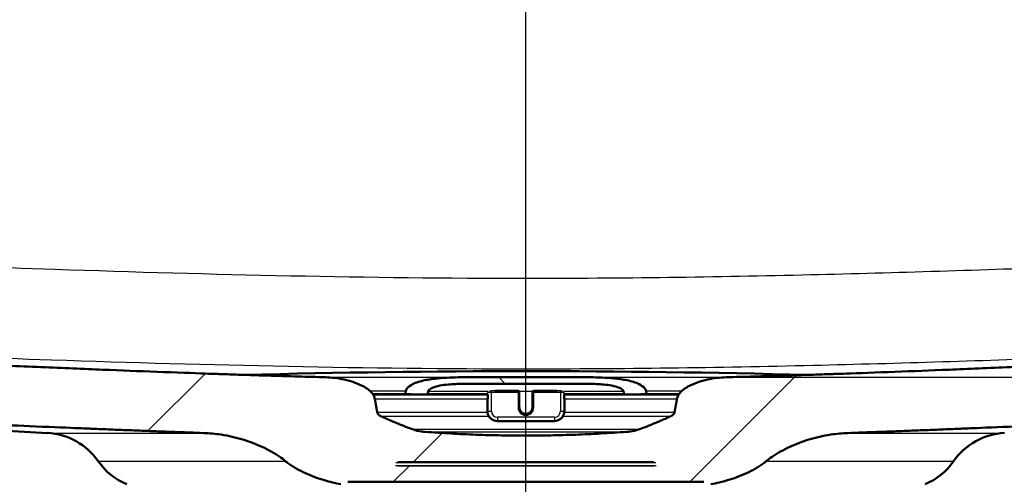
# Model space of a CAD drawing. Header units: millimetres. Extents: x 100 to 2000, y 93 to 3952.
# Tile 14 of 22: x 736 to 885, y 1510 to 1581. Entities that reach past the tile are written whole.
import ezdxf

# ---------------------------------------------------------------- set-up
doc = ezdxf.new("R2010")
doc.units = ezdxf.units.MM
doc.header["$LTSCALE"] = 10
for name, color, linetype, lineweight in [('Centerline(ISO)', 7, 'Continuous', 25), ('Dimensions(ISO)', 7, 'Continuous', 25), ('Hatch', 7, 'Continuous', 9), ('Visible Edges(ISO)', 7, 'Continuous', 50), ('Visible Tangent Edges(ISO)', 7, 'Continuous', 25)]:
    doc.layers.add(name, color=color, linetype=linetype, lineweight=lineweight)
doc.styles.add('Text_3.5mm', font='arial.ttf', dxfattribs={"width": 0.9})
doc.dimstyles.new('KS-STANDARD', dxfattribs={"dimscale": 10, "dimtxt": 3.5, "dimasz": 2.5, "dimexe": 3.175, "dimexo": 0, "dimgap": 0.8, "dimtad": 1, "dimdec": 1, "dimrnd": 1e-08, "dimtxsty": 'Text_3.5mm', "dimcen": 0.09, "dimdle": 10, "dimclrd": 7, "dimclre": 7, "dimclrt": 7, "dimadec": 0, "dimazin": 2, "dimtfac": 0.714286, "dimtdec": 4, "dimtmove": 0, "dimatfit": 3, "dimfxl": 1, "dimtolj": 1, "dimlwd": 25, "dimlwe": 25, "dimarcsym": 0})

# ---------------------------------------------------------------- blocks, each defined once
blk = doc.blocks.new('*D9')
at = {"layer": 'Defpoints', "color": 0, "linetype": 'Continuous', "transparency": 16777216}
for p in [(1013.91, 1726.43), (1346.84, 1726.43), (842.75, 1526.6)]:
    blk.add_point(p, dxfattribs=at)
at = {"layer": 'Dimensions(ISO)', "color": 7, "linetype": 'Continuous', "lineweight": 25, "transparency": 16777216}
for p, q in [((1013.91, 1726.43), (1378.59, 1726.43)), ((1346.84, 1551.6), (1346.84, 1701.43)), ((842.75, 1526.6), (1378.59, 1526.6))]:
    blk.add_line(p, q, dxfattribs=at)
at = {"layer": 'Dimensions(ISO)', "color": 7, "linetype": 'Continuous', "transparency": 16777216}
for points in [[(1342.68, 1701.43), (1351.01, 1701.43), (1346.84, 1726.43)], [(1342.68, 1551.6), (1351.01, 1551.6), (1346.84, 1526.6)]]:
    blk.add_solid(points, dxfattribs=at)
at = {"layer": 'Dimensions(ISO)', "color": 7, "linetype": 'Continuous', "lineweight": 25, "transparency": 16777216, "insert": (1320.97, 1591.5), "char_height": 35, "attachment_point": 4, "rotation": 90, "style": 'Text_3.5mm'}
blk.add_mtext('\\A1;200', dxfattribs=at)

msp = doc.modelspace()

# ---------------------------------------------------------------- hatches: boundary and pattern name
at = {"layer": 'Hatch'}
h = msp.add_hatch(dxfattribs=at)
h.set_pattern_fill('ANSI31', color=256, scale=254, style=0)
h.set_pattern_definition([(45, (0, 0), (-22.45064, 22.45064), [])])
edge = h.paths.add_edge_path()
edge.add_spline(control_points=[(839.37, 1510.74), (839.54, 1510.74), (839.74, 1510.72), (840.02, 1510.65), (840.15, 1510.6), (840.32, 1510.5), (840.38, 1510.45), (840.42, 1510.38)], knot_values=[-0.122149, -0.122149, -0.122149, -0.122149, -0.071118, -0.071118, -0.036107, -0.036107, -0.014248, -0.014248, -0.014248, -0.014248], degree=3, periodic=0)
edge.add_line((840.42, 1510.38), (840.42, 1510.39))
edge.add_spline(control_points=[(840.42, 1510.39), (841.29, 1510.55), (842.14, 1510.76), (843.86, 1511.26), (844.86, 1511.62), (846.78, 1512.5), (847.69, 1513.03), (848.58, 1513.69), (848.71, 1513.79), (848.83, 1513.88)], knot_values=[10.901771, 10.901771, 10.901771, 10.901771, 11.152565, 11.152565, 11.441927, 11.441927, 11.731288, 11.731288, 11.776394, 11.776394, 11.776394, 11.776394], degree=3, periodic=0)
edge.add_spline(control_points=[(848.83, 1513.88), (849.12, 1514.12), (849.41, 1514.33), (850.5, 1515.09), (851.42, 1515.61), (853.36, 1516.51), (854.36, 1516.88), (856.32, 1517.48), (857.45, 1517.74), (859.48, 1518.04), (860.36, 1518.12), (861.2, 1518.15)], knot_values=[4.390167, 4.390167, 4.390167, 4.390167, 4.494401, 4.494401, 4.787004, 4.787004, 5.079607, 5.079607, 5.398333, 5.398333, 5.641211, 5.641211, 5.641211, 5.641211], degree=3, periodic=0)
edge.add_spline(control_points=[(861.2, 1518.15), (893.91, 1519.31), (968.29, 1522.99)], knot_values=[24.082085, 24.082085, 24.082085, 31.226893, 31.226893, 31.226893], weights=[1.733772, 1.476015, 1.000725], degree=2, periodic=0)
edge.add_spline(control_points=[(968.29, 1522.99), (970.48, 1523.1), (972.63, 1523.57), (976.7, 1525.18), (978.59, 1526.32), (982.24, 1529.42), (983.88, 1531.48), (986.27, 1536.11), (987, 1538.63), (987.23, 1541.23)], knot_values=[-2.876129, -2.876129, -2.876129, -2.876129, -2.219553, -2.219553, -1.562955, -1.562955, -0.781508, -0.781508, 0, 0, 0, 0], degree=3, periodic=0)
edge.add_line((987.23, 1541.23), (1002.37, 1714.33))
edge.add_ellipse((1006.85, 1713.93), major_axis=(0.39, 4.48), ratio=1, start_angle=23.7503, end_angle=90, ccw=False)
edge.add_line((1005.41, 1718.19), (1005.41, 1719.43))
edge.add_ellipse((1006.41, 1719.43), major_axis=(0, 1), ratio=1, start_angle=0, end_angle=90, ccw=False)
edge.add_line((1006.41, 1720.43), (1013.91, 1720.43))
edge.add_line((1013.91, 1720.43), (1013.91, 1726.43))
edge.add_line((1013.91, 1726.43), (998.78, 1726.43))
edge.add_ellipse((998.78, 1724.93), major_axis=(-1.5, 0), ratio=1, start_angle=270, end_angle=355)
edge.add_line((997.29, 1725.06), (981.59, 1545.64))
edge.add_spline(control_points=[(981.59, 1545.64), (981.45, 1544), (981.04, 1542.4), (979.71, 1539.4), (978.81, 1538.01), (976.38, 1535.36), (974.79, 1534.2), (971.25, 1532.54), (969.34, 1532.06), (967.39, 1531.96)], knot_values=[-2.157133, -2.157133, -2.157133, -2.157133, -1.664484, -1.664484, -1.171853, -1.171853, -0.585892, -0.585892, 0, 0, 0, 0], degree=3, periodic=0)
edge.add_spline(control_points=[(967.39, 1531.96), (876.78, 1527.47), (842.75, 1526.6)], knot_values=[0.009073, 0.009073, 0.009073, 9.794393, 9.794393, 9.794393], weights=[1.001205, 1.650918, 1.891189], degree=2, periodic=0)
edge.add_spline(control_points=[(842.75, 1526.6), (841.85, 1526.57), (840.88, 1526.46), (838.88, 1526.02), (837.84, 1525.67), (836.48, 1524.9), (835.94, 1524.51), (835.51, 1523.91), (835.41, 1523.73), (835.33, 1523.49), (835.31, 1523.42), (835.3, 1523.34)], knot_values=[0.800158, 0.800158, 0.800158, 0.800158, 1.066084, 1.066084, 1.368647, 1.368647, 1.536335, 1.536335, 1.588749, 1.588749, 1.609672, 1.609672, 1.609672, 1.609672], degree=3, periodic=0)
edge.add_spline(control_points=[(835.3, 1523.34), (835.11, 1522.29), (834.92, 1521.25)], knot_values=[0, 0, 0, 0.212998, 0.212998, 0.212998], weights=[1, 1.000005, 1], degree=2, periodic=0)
edge.add_spline(control_points=[(834.92, 1521.25), (834.92, 1521.23), (834.92, 1521.21), (834.9, 1521.15), (834.87, 1521.1), (834.75, 1520.93), (834.6, 1520.82), (834.43, 1520.73), (834.38, 1520.7), (834.33, 1520.68)], knot_values=[0.006584, 0.006584, 0.006584, 0.006584, 0.012086, 0.012086, 0.026334, 0.026334, 0.072268, 0.072268, 0.087417, 0.087417, 0.087417, 0.087417], degree=3, periodic=0)
edge.add_spline(control_points=[(834.33, 1520.68), (831.86, 1519.55), (829.46, 1518.66)], knot_values=[0, 0, 0, 0.527633, 0.527633, 0.527633], weights=[1, 1.000913, 1], degree=2, periodic=0)
edge.add_spline(control_points=[(829.46, 1518.66), (829.08, 1518.52), (828.66, 1518.44), (828.05, 1518.36), (827.87, 1518.35), (827.68, 1518.33)], knot_values=[0.098434, 0.098434, 0.098434, 0.098434, 0.217555, 0.217555, 0.26887, 0.26887, 0.26887, 0.26887], degree=3, periodic=0)
edge.add_spline(control_points=[(827.68, 1518.33), (812.41, 1517.21), (797.13, 1518.33)], knot_values=[0, 0, 0, 3.057462, 3.057462, 3.057462], weights=[1, 1.039823, 1], degree=2, periodic=0)
edge.add_spline(control_points=[(797.13, 1518.33), (796.95, 1518.35), (796.76, 1518.36), (796.15, 1518.44), (795.73, 1518.52), (795.36, 1518.66)], knot_values=[1.363962, 1.363962, 1.363962, 1.363962, 1.415278, 1.415278, 1.534399, 1.534399, 1.534399, 1.534399], degree=3, periodic=0)
edge.add_spline(control_points=[(795.36, 1518.66), (792.95, 1519.55), (790.48, 1520.68)], knot_values=[0, 0, 0, 0.527633, 0.527633, 0.527633], weights=[1, 1.000913, 1], degree=2, periodic=0)
edge.add_spline(control_points=[(790.48, 1520.68), (790.43, 1520.7), (790.39, 1520.73), (790.21, 1520.82), (790.06, 1520.93), (789.95, 1521.1), (789.92, 1521.15), (789.9, 1521.21), (789.9, 1521.23), (789.89, 1521.25)], knot_values=[1.148219, 1.148219, 1.148219, 1.148219, 1.163369, 1.163369, 1.209303, 1.209303, 1.223551, 1.223551, 1.229053, 1.229053, 1.229053, 1.229053], degree=3, periodic=0)
edge.add_spline(control_points=[(789.89, 1521.25), (789.7, 1522.29), (789.52, 1523.34)], knot_values=[0, 0, 0, 0.212998, 0.212998, 0.212998], weights=[1, 1.000005, 1], degree=2, periodic=0)
edge.add_spline(control_points=[(789.52, 1523.34), (789.5, 1523.42), (789.48, 1523.49), (789.4, 1523.73), (789.3, 1523.91), (788.88, 1524.51), (788.34, 1524.9), (786.97, 1525.67), (785.94, 1526.02), (783.93, 1526.46), (782.97, 1526.57), (782.07, 1526.6)], knot_values=[1.655811, 1.655811, 1.655811, 1.655811, 1.676735, 1.676735, 1.729149, 1.729149, 1.896836, 1.896836, 2.199399, 2.199399, 2.465325, 2.465325, 2.465325, 2.465325], degree=3, periodic=0)
edge.add_spline(control_points=[(782.07, 1526.6), (748.03, 1527.47), (657.43, 1531.96)], knot_values=[21.27897, 21.27897, 21.27897, 31.06429, 31.06429, 31.06429], weights=[1.891189, 1.650918, 1.001205], degree=2, periodic=0)
edge.add_spline(control_points=[(657.43, 1531.96), (655.79, 1532.04), (654.17, 1532.39), (651.12, 1533.6), (649.7, 1534.45), (646.96, 1536.78), (645.74, 1538.33), (643.94, 1541.8), (643.4, 1543.69), (643.23, 1545.64)], knot_values=[-2.157145, -2.157145, -2.157145, -2.157145, -1.664691, -1.664691, -1.172221, -1.172221, -0.586133, -0.586133, 0, 0, 0, 0], degree=3, periodic=0)
edge.add_line((643.23, 1545.64), (627.53, 1725.06))
edge.add_ellipse((626.03, 1724.93), major_axis=(-0.13, 1.49), ratio=1, start_angle=270, end_angle=355)
edge.add_line((626.03, 1726.43), (610.91, 1726.43))
edge.add_line((610.91, 1726.43), (610.91, 1720.43))
edge.add_line((610.91, 1720.43), (618.41, 1720.43))
edge.add_ellipse((618.41, 1719.43), major_axis=(1, 0), ratio=1, start_angle=0, end_angle=90, ccw=False)
edge.add_line((619.41, 1719.43), (619.41, 1718.19))
edge.add_ellipse((617.96, 1713.93), major_axis=(4.26, -1.45), ratio=1, start_angle=23.7503, end_angle=90, ccw=False)
edge.add_line((622.44, 1714.33), (637.59, 1541.23))
edge.add_spline(control_points=[(637.59, 1541.23), (637.78, 1539.05), (638.33, 1536.91), (640.09, 1532.91), (641.3, 1531.06), (644.54, 1527.53), (646.66, 1525.97), (651.37, 1523.76), (653.92, 1523.12), (656.52, 1522.99)], knot_values=[-2.876113, -2.876113, -2.876113, -2.876113, -2.219279, -2.219279, -1.562472, -1.562472, -0.78119, -0.78119, 0, 0, 0, 0], degree=3, periodic=0)
edge.add_spline(control_points=[(656.52, 1522.99), (730.91, 1519.31), (763.61, 1518.15)], knot_values=[0.005446, 0.005446, 0.005446, 7.150254, 7.150254, 7.150254], weights=[1.000725, 1.476015, 1.733772], degree=2, periodic=0)
edge.add_spline(control_points=[(763.61, 1518.15), (764.45, 1518.12), (765.34, 1518.04), (767.36, 1517.74), (768.5, 1517.48), (770.45, 1516.88), (771.46, 1516.51), (773.39, 1515.61), (774.32, 1515.09), (775.41, 1514.33), (775.7, 1514.12), (775.99, 1513.88)], knot_values=[1.857223, 1.857223, 1.857223, 1.857223, 2.100101, 2.100101, 2.418827, 2.418827, 2.71143, 2.71143, 3.004033, 3.004033, 3.108267, 3.108267, 3.108267, 3.108267], degree=3, periodic=0)
edge.add_spline(control_points=[(775.99, 1513.88), (776.11, 1513.79), (776.23, 1513.69), (777.13, 1513.03), (778.04, 1512.5), (779.95, 1511.62), (780.95, 1511.26), (782.68, 1510.76), (783.52, 1510.55), (784.39, 1510.39)], knot_values=[4.771338, 4.771338, 4.771338, 4.771338, 4.816443, 4.816443, 5.105805, 5.105805, 5.395166, 5.395166, 5.64596, 5.64596, 5.64596, 5.64596], degree=3, periodic=0)
edge.add_line((784.39, 1510.39), (784.39, 1510.38))
edge.add_spline(control_points=[(784.39, 1510.38), (784.43, 1510.45), (784.5, 1510.5), (784.66, 1510.6), (784.79, 1510.65), (785.07, 1510.72), (785.27, 1510.74), (785.44, 1510.74)], knot_values=[0.014248, 0.014248, 0.014248, 0.014248, 0.036107, 0.036107, 0.071118, 0.071118, 0.122149, 0.122149, 0.122149, 0.122149], degree=3, periodic=0)
edge.add_line((785.44, 1510.74), (812.23, 1510.74))
edge.add_line((812.23, 1510.74), (839.37, 1510.74))
edge = h.paths.add_edge_path(flags=0)
edge.add_spline(control_points=[(792.71, 1513.64), (792.71, 1513.64), (792.72, 1513.65), (792.72, 1513.65), (792.72, 1513.66), (792.73, 1513.68), (792.75, 1513.69), (792.83, 1513.73), (792.93, 1513.74), (793.01, 1513.74)], knot_values=[0.000335, 0.000335, 0.000335, 0.000335, 0.001156, 0.001156, 0.002561, 0.002561, 0.007404, 0.007404, 0.030958, 0.030958, 0.030958, 0.030958], degree=3, periodic=0)
edge.add_line((793.01, 1513.74), (831.81, 1513.74))
edge.add_spline(control_points=[(831.81, 1513.74), (831.89, 1513.74), (831.98, 1513.73), (832.07, 1513.69), (832.08, 1513.68), (832.1, 1513.66), (832.1, 1513.65), (832.1, 1513.65), (832.1, 1513.64), (832.1, 1513.64)], knot_values=[0.093254, 0.093254, 0.093254, 0.093254, 0.116808, 0.116808, 0.121652, 0.121652, 0.123056, 0.123056, 0.123877, 0.123877, 0.123877, 0.123877], degree=3, periodic=0)
edge.add_line((832.1, 1513.64), (832.14, 1513.24))
edge.add_spline(control_points=[(832.14, 1513.24), (832.14, 1513.24), (832.14, 1513.24), (832.14, 1513.24), (832.14, 1513.23), (832.14, 1513.23), (832.14, 1513.22), (832.13, 1513.21), (832.11, 1513.19), (832.08, 1513.18), (832, 1513.15), (831.92, 1513.14), (831.86, 1513.14)], knot_values=[-0.000335, -0.000335, -0.000335, -0.000335, 0, 0, 0, 0.001446, 0.001446, 0.003361, 0.003361, 0.011055, 0.011055, 0.029763, 0.029763, 0.029763, 0.029763], degree=3, periodic=0)
edge.add_spline(control_points=[(831.86, 1513.14), (812.41, 1512.91), (792.95, 1513.14)], knot_values=[3.384123, 3.384123, 3.384123, 8.022403, 8.022403, 8.022403], weights=[1.192016, 1.268096, 1.192016], degree=2, periodic=0)
edge.add_spline(control_points=[(792.95, 1513.14), (792.89, 1513.14), (792.82, 1513.15), (792.73, 1513.18), (792.71, 1513.19), (792.68, 1513.21), (792.68, 1513.22), (792.67, 1513.23), (792.67, 1513.23), (792.67, 1513.24), (792.67, 1513.24), (792.67, 1513.24), (792.67, 1513.24)], knot_values=[-0.029763, -0.029763, -0.029763, -0.029763, -0.011055, -0.011055, -0.003361, -0.003361, -0.001446, -0.001446, 0, 0, 0, 0.000335, 0.000335, 0.000335, 0.000335], degree=3, periodic=0)
edge.add_line((792.67, 1513.24), (792.71, 1513.64))
h = msp.add_hatch(dxfattribs=at)
h.set_pattern_fill('ANSI31', color=256, scale=254, angle=90, style=0)
h.set_pattern_definition([(135, (0, 0), (-22.45064, -22.45064), [])])
edge = h.paths.add_edge_path()
edge.add_spline(control_points=[(830.37, 1524.02), (830.44, 1524.02), (830.52, 1524.03), (830.61, 1524.06), (830.64, 1524.07), (830.66, 1524.09), (830.67, 1524.1), (830.67, 1524.11), (830.67, 1524.12), (830.67, 1524.12), (830.67, 1524.12), (830.67, 1524.12), (830.67, 1524.13)], knot_values=[-0.031015, -0.031015, -0.031015, -0.031015, -0.01153, -0.01153, -0.003347, -0.003347, -0.001417, -0.001417, 0, 0, 0, 0.000497, 0.000497, 0.000497, 0.000497], degree=3, periodic=0)
edge.add_spline(control_points=[(830.67, 1524.13), (830.64, 1524.32), (830.61, 1524.51)], knot_values=[0.353505, 0.353505, 0.353505, 0.39327, 0.39327, 0.39327], weights=[1.000003, 1.000002, 1], degree=2, periodic=0)
edge.add_spline(control_points=[(830.61, 1524.51), (830.6, 1524.56), (830.59, 1524.6), (830.54, 1524.73), (830.49, 1524.83), (830.23, 1525.18), (829.89, 1525.39), (829.02, 1525.83), (828.4, 1526), (827.11, 1526.27), (826.44, 1526.37), (824.56, 1526.55), (823.33, 1526.59), (822.18, 1526.6)], knot_values=[-1.777849, -1.777849, -1.777849, -1.777849, -1.76519, -1.76519, -1.736577, -1.736577, -1.635685, -1.635685, -1.445831, -1.445831, -1.255977, -1.255977, -0.918598, -0.918598, -0.918598, -0.918598], degree=3, periodic=0)
edge.add_ellipse((812.41, -69.1), major_axis=(-1595.7, 9.77), ratio=1, start_angle=270, end_angle=270.70179)
edge.add_spline(control_points=[(802.64, 1526.6), (801.49, 1526.59), (800.26, 1526.55), (798.37, 1526.37), (797.7, 1526.27), (796.42, 1526), (795.8, 1525.83), (794.93, 1525.39), (794.59, 1525.18), (794.33, 1524.83), (794.27, 1524.73), (794.23, 1524.6), (794.22, 1524.56), (794.21, 1524.51)], knot_values=[0.918598, 0.918598, 0.918598, 0.918598, 1.255977, 1.255977, 1.445831, 1.445831, 1.635685, 1.635685, 1.736577, 1.736577, 1.76519, 1.76519, 1.777849, 1.777849, 1.777849, 1.777849], degree=3, periodic=0)
edge.add_spline(control_points=[(794.21, 1524.51), (794.18, 1524.32), (794.15, 1524.13)], knot_values=[0, 0, 0, 0.039765, 0.039765, 0.039765], weights=[1, 1.000002, 1.000003], degree=2, periodic=0)
edge.add_spline(control_points=[(794.15, 1524.13), (794.15, 1524.12), (794.15, 1524.12), (794.15, 1524.12), (794.15, 1524.12), (794.15, 1524.11), (794.15, 1524.1), (794.16, 1524.09), (794.18, 1524.07), (794.21, 1524.06), (794.3, 1524.03), (794.37, 1524.02), (794.44, 1524.02)], knot_values=[-0.000497, -0.000497, -0.000497, -0.000497, 0, 0, 0, 0.001417, 0.001417, 0.003347, 0.003347, 0.01153, 0.01153, 0.031015, 0.031015, 0.031015, 0.031015], degree=3, periodic=0)
edge.add_spline(control_points=[(794.44, 1524.02), (795.8, 1524), (797.14, 1523.98)], knot_values=[3.493202, 3.493202, 3.493202, 3.801881, 3.801881, 3.801881], weights=[1.192896, 1.197592, 1.201612], degree=2, periodic=0)
edge.add_spline(control_points=[(797.14, 1523.98), (797.15, 1523.98), (797.15, 1523.98), (797.16, 1523.98)], knot_values=[0.035259, 0.035259, 0.035259, 0.035259, 0.037149, 0.037149, 0.037149, 0.037149], degree=3, periodic=0)
edge.add_spline(control_points=[(797.16, 1523.98), (797.21, 1523.98), (797.26, 1523.98), (797.37, 1524), (797.43, 1524.01), (797.49, 1524.03), (797.51, 1524.04), (797.52, 1524.06), (797.52, 1524.06), (797.53, 1524.07), (797.53, 1524.07), (797.53, 1524.07)], knot_values=[0.037149, 0.037149, 0.037149, 0.037149, 0.052192, 0.052192, 0.067235, 0.067235, 0.072606, 0.072606, 0.073947, 0.073947, 0.074483, 0.074483, 0.074483, 0.074483], degree=3, periodic=0)
edge.add_spline(control_points=[(797.53, 1524.07), (797.57, 1524.27), (797.6, 1524.46)], knot_values=[0.355153, 0.355153, 0.355153, 0.395419, 0.395419, 0.395419], weights=[1.000004, 1.000002, 1], degree=2, periodic=0)
edge.add_spline(control_points=[(797.6, 1524.46), (797.61, 1524.48), (797.61, 1524.5), (797.64, 1524.57), (797.67, 1524.62), (797.84, 1524.81), (798.05, 1524.93), (798.59, 1525.16), (798.98, 1525.26), (799.78, 1525.41), (800.19, 1525.46), (801.36, 1525.57), (802.12, 1525.59), (802.83, 1525.6)], knot_values=[-1.423194, -1.423194, -1.423194, -1.423194, -1.417185, -1.417185, -1.401871, -1.401871, -1.341102, -1.341102, -1.225035, -1.225035, -1.108968, -1.108968, -0.900169, -0.900169, -0.900169, -0.900169], degree=3, periodic=0)
edge.add_ellipse((812.41, -69.1), major_axis=(1594.7, 9.58), ratio=1, start_angle=89.31157, end_angle=90, ccw=False)
edge.add_spline(control_points=[(821.99, 1525.6), (822.7, 1525.59), (823.46, 1525.57), (824.63, 1525.46), (825.04, 1525.41), (825.84, 1525.26), (826.22, 1525.16), (826.76, 1524.93), (826.98, 1524.81), (827.14, 1524.62), (827.18, 1524.57), (827.2, 1524.5), (827.21, 1524.48), (827.21, 1524.46)], knot_values=[0.900169, 0.900169, 0.900169, 0.900169, 1.108968, 1.108968, 1.225035, 1.225035, 1.341102, 1.341102, 1.401871, 1.401871, 1.417185, 1.417185, 1.423194, 1.423194, 1.423194, 1.423194], degree=3, periodic=0)
edge.add_spline(control_points=[(827.21, 1524.46), (827.25, 1524.27), (827.29, 1524.07)], knot_values=[0, 0, 0, 0.040266, 0.040266, 0.040266], weights=[1, 1.000002, 1.000004], degree=2, periodic=0)
edge.add_spline(control_points=[(827.29, 1524.07), (827.29, 1524.07), (827.29, 1524.07), (827.29, 1524.06), (827.29, 1524.06), (827.31, 1524.04), (827.33, 1524.03), (827.39, 1524.01), (827.44, 1524), (827.55, 1523.98), (827.61, 1523.98), (827.66, 1523.98)], knot_values=[0.075477, 0.075477, 0.075477, 0.075477, 0.076013, 0.076013, 0.077354, 0.077354, 0.082725, 0.082725, 0.097768, 0.097768, 0.112812, 0.112812, 0.112812, 0.112812], degree=3, periodic=0)
edge.add_spline(control_points=[(827.66, 1523.98), (827.66, 1523.98), (827.67, 1523.98), (827.68, 1523.98)], knot_values=[0.112812, 0.112812, 0.112812, 0.112812, 0.114701, 0.114701, 0.114701, 0.114701], degree=3, periodic=0)
edge.add_spline(control_points=[(827.68, 1523.98), (829.02, 1524), (830.37, 1524.02)], knot_values=[7.472147, 7.472147, 7.472147, 7.780827, 7.780827, 7.780827], weights=[1.201612, 1.197592, 1.192896], degree=2, periodic=0)

# ---------------------------------------------------------------- linework, layer by layer
at = {"layer": 'Centerline(ISO)', "linetype": 'Continuous'}
msp.add_line((812.41, 832.7), (812.41, 1990.66), dxfattribs=at)
at = {"layer": 'Visible Edges(ISO)'}
for p, q in [((789.25, 1523.98), (797.16, 1523.98)), ((797.16, 1523.98), (806.63, 1523.98)), ((806.58, 1523.42), (806.58, 1523.36)), ((806.58, 1523.36), (806.58, 1521.47)), ((806.63, 1523.98), (806.63, 1523.35)), ((811.21, 1524.55), (807.73, 1524.55)), ((811.41, 1524.34), (811.41, 1524.35)), ((811.41, 1522.05), (811.41, 1524.34)), ((813.41, 1524.35), (813.41, 1524.34)), ((813.41, 1524.34), (813.41, 1522.05)), ((817.08, 1524.55), (813.61, 1524.55)), ((818.19, 1523.98), (827.66, 1523.98)), ((818.19, 1523.35), (818.19, 1523.98)), ((818.24, 1523.36), (818.24, 1523.42)), ((818.24, 1521.47), (818.24, 1523.36)), ((827.66, 1523.98), (835.56, 1523.98)), ((739.92, 1518.15), (656.51, 1522.53)), ((808.08, 1519.97), (816.74, 1519.97)), ((831.81, 1513.74), (793.01, 1513.74)), ((785.44, 1510.74), (812.23, 1510.74)), ((812.23, 1510.74), (839.37, 1510.74))]:
    msp.add_line(p, q, dxfattribs=at)
for centre, radius, start, end in [((812.41, -69.1), 1596.62, 88.47038, 91.52962), ((812.41, -69.1), 1595.73, 89.6491, 90.3509), ((812.41, -69.1), 1594.72, 89.65579, 90.34421), ((811.21, 1524.35), 0.2, 0, 90), ((813.61, 1524.35), 0.2, 90, 180), ((739.4, 1508.17), 10, 34.8602, 87), ((885.42, 1508.17), 10, 93, 145.1398), ((755.81, 1519.6), 10, 214.8602, 247.1526), ((869, 1519.6), 10, 292.8474, 325.1398)]:
    msp.add_arc(centre, radius, start, end, dxfattribs=at)
for centre, major_axis, start_param, end_param in [((807.18, 1523.42), (-0.6, 0), 5.857325, 6.283185), ((807.18, 1523.36), (-0.6, 0), 0, 0.523599), ((806.83, 1523.35), (-0.2, 0), 0, 0.523599), ((817.64, 1523.36), (0.6, 0), 5.759587, 6.283185), ((817.99, 1523.35), (0.2, 0), 5.759587, 6.283185), ((817.64, 1523.42), (0.6, 0), 0, 0.42586)]:
    msp.add_ellipse(centre, major_axis=major_axis, ratio=0.052336, start_param=start_param, end_param=end_param, dxfattribs=at)
for points, weights in [([(782.07, 1526.6), (748.03, 1527.47), (657.43, 1531.96)], [1.8911886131, 1.65091751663, 1.00120524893]), ([(967.39, 1531.96), (876.78, 1527.47), (842.75, 1526.6)], [1.00120524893, 1.65091751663, 1.8911886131]), ([(789.89, 1521.25), (789.7, 1522.29), (789.52, 1523.34)], [1, 1.00000521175, 1]), ([(794.21, 1524.51), (794.18, 1524.32), (794.15, 1524.13)], [1, 1.00000152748, 1.00000274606]), ([(794.44, 1524.02), (795.8, 1524), (797.14, 1523.98)], [1.19289567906, 1.19759210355, 1.20161230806]), ([(797.53, 1524.07), (797.57, 1524.27), (797.6, 1524.46)], [1.00000411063, 1.00000228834, 1]), ([(827.21, 1524.46), (827.25, 1524.27), (827.29, 1524.07)], [1, 1.00000228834, 1.00000411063]), ([(827.68, 1523.98), (829.02, 1524), (830.37, 1524.02)], [1.20161230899, 1.19759210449, 1.19289567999]), ([(830.67, 1524.13), (830.64, 1524.32), (830.61, 1524.51)], [1.00000274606, 1.00000152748, 1]), ([(835.3, 1523.34), (835.11, 1522.29), (834.92, 1521.25)], [1, 1.00000521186, 1]), ([(656.52, 1522.99), (730.91, 1519.31), (763.61, 1518.15)], [1.00072475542, 1.47601519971, 1.73377190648]), ([(861.2, 1518.15), (893.91, 1519.31), (968.29, 1522.99)], [1.73377190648, 1.47601519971, 1.00072475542]), ([(795.36, 1518.66), (792.95, 1519.55), (790.48, 1520.68)], [1, 1.00091258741, 1]), ([(834.33, 1520.68), (831.86, 1519.55), (829.46, 1518.66)], [1, 1.00091258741, 1]), ([(827.68, 1518.33), (812.41, 1517.21), (797.13, 1518.33)], [1, 1.03982279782, 1])]:
    msp.add_rational_spline(points, weights, degree=2, dxfattribs=at)
for points, knots in [([(789.52, 1523.34), (789.5, 1523.42), (789.48, 1523.49), (789.4, 1523.73), (789.3, 1523.91), (788.88, 1524.51), (788.34, 1524.9), (786.97, 1525.67), (785.94, 1526.02), (783.93, 1526.46), (782.97, 1526.57), (782.07, 1526.6)], [1.6558114, 1.6558114, 1.6558114, 1.6558114, 1.6767346, 1.6767346, 1.7291487, 1.7291487, 1.8968362, 1.8968362, 2.199399, 2.199399, 2.4653255, 2.4653255, 2.4653255, 2.4653255]), ([(802.64, 1526.6), (801.49, 1526.59), (800.26, 1526.55), (798.37, 1526.37), (797.7, 1526.27), (796.42, 1526), (795.8, 1525.83), (794.93, 1525.39), (794.59, 1525.18), (794.33, 1524.83), (794.27, 1524.73), (794.23, 1524.6), (794.22, 1524.56), (794.21, 1524.51)], [0.9185978, 0.9185978, 0.9185978, 0.9185978, 1.2559772, 1.2559772, 1.4458312, 1.4458312, 1.6356853, 1.6356853, 1.7365767, 1.7365767, 1.7651902, 1.7651902, 1.7778491, 1.7778491, 1.7778491, 1.7778491]), ([(830.61, 1524.51), (830.6, 1524.56), (830.59, 1524.6), (830.54, 1524.73), (830.49, 1524.83), (830.23, 1525.18), (829.89, 1525.39), (829.02, 1525.83), (828.4, 1526), (827.11, 1526.27), (826.44, 1526.37), (824.56, 1526.55), (823.33, 1526.59), (822.18, 1526.6)], [-1.7778491, -1.7778491, -1.7778491, -1.7778491, -1.7651902, -1.7651902, -1.7365767, -1.7365767, -1.6356853, -1.6356853, -1.4458312, -1.4458312, -1.2559772, -1.2559772, -0.9185978, -0.9185978, -0.9185978, -0.9185978]), ([(842.75, 1526.6), (841.85, 1526.57), (840.88, 1526.46), (838.88, 1526.02), (837.84, 1525.67), (836.48, 1524.9), (835.94, 1524.51), (835.51, 1523.91), (835.41, 1523.73), (835.33, 1523.49), (835.31, 1523.42), (835.3, 1523.34)], [0.8001578, 0.8001578, 0.8001578, 0.8001578, 1.0660843, 1.0660843, 1.3686471, 1.3686471, 1.5363346, 1.5363346, 1.5887487, 1.5887487, 1.6096719, 1.6096719, 1.6096719, 1.6096719]), ([(797.6, 1524.46), (797.61, 1524.48), (797.61, 1524.5), (797.64, 1524.57), (797.67, 1524.62), (797.84, 1524.81), (798.05, 1524.93), (798.59, 1525.16), (798.98, 1525.26), (799.78, 1525.41), (800.19, 1525.46), (801.36, 1525.57), (802.12, 1525.59), (802.83, 1525.6)], [-1.4231943, -1.4231943, -1.4231943, -1.4231943, -1.4171849, -1.4171849, -1.4018705, -1.4018705, -1.3411017, -1.3411017, -1.2250347, -1.2250347, -1.1089678, -1.1089678, -0.9001694, -0.9001694, -0.9001694, -0.9001694]), ([(821.99, 1525.6), (822.7, 1525.59), (823.46, 1525.57), (824.63, 1525.46), (825.04, 1525.41), (825.84, 1525.26), (826.22, 1525.16), (826.76, 1524.93), (826.98, 1524.81), (827.14, 1524.62), (827.18, 1524.57), (827.2, 1524.5), (827.21, 1524.48), (827.21, 1524.46)], [0.9001694, 0.9001694, 0.9001694, 0.9001694, 1.1089678, 1.1089678, 1.2250347, 1.2250347, 1.3411017, 1.3411017, 1.4018705, 1.4018705, 1.4171849, 1.4171849, 1.4231943, 1.4231943, 1.4231943, 1.4231943]), ([(794.15, 1524.13), (794.15, 1524.12), (794.15, 1524.12), (794.15, 1524.12), (794.15, 1524.12), (794.15, 1524.11), (794.15, 1524.1), (794.16, 1524.09), (794.18, 1524.07), (794.21, 1524.06), (794.3, 1524.03), (794.37, 1524.02), (794.44, 1524.02)], [-0.00049699, -0.00049699, -0.00049699, -0.00049699, 0, 0, 0, 0.00141696, 0.00141696, 0.00334738, 0.00334738, 0.01152961, 0.01152961, 0.03101474, 0.03101474, 0.03101474, 0.03101474]), ([(797.14, 1523.98), (797.15, 1523.98), (797.15, 1523.98), (797.21, 1523.98), (797.26, 1523.98), (797.37, 1524), (797.43, 1524.01), (797.49, 1524.03), (797.51, 1524.04), (797.52, 1524.06), (797.52, 1524.06), (797.53, 1524.07), (797.53, 1524.07), (797.53, 1524.07)], [0.03525924, 0.03525924, 0.03525924, 0.03525924, 0.03714859, 0.03714859, 0.05219193, 0.05219193, 0.06723527, 0.06723527, 0.07260583, 0.07260583, 0.07394687, 0.07394687, 0.07448289, 0.07448289, 0.07448289, 0.07448289]), ([(827.29, 1524.07), (827.29, 1524.07), (827.29, 1524.07), (827.29, 1524.06), (827.29, 1524.06), (827.31, 1524.04), (827.33, 1524.03), (827.39, 1524.01), (827.44, 1524), (827.55, 1523.98), (827.61, 1523.98), (827.66, 1523.98), (827.67, 1523.98), (827.68, 1523.98)], [0.07547724, 0.07547724, 0.07547724, 0.07547724, 0.07601326, 0.07601326, 0.0773543, 0.0773543, 0.08272486, 0.08272486, 0.0977682, 0.0977682, 0.11281153, 0.11281153, 0.11470088, 0.11470088, 0.11470088, 0.11470088]), ([(830.37, 1524.02), (830.44, 1524.02), (830.52, 1524.03), (830.61, 1524.06), (830.64, 1524.07), (830.66, 1524.09), (830.67, 1524.1), (830.67, 1524.11), (830.67, 1524.12), (830.67, 1524.12), (830.67, 1524.12), (830.67, 1524.12), (830.67, 1524.13)], [-0.03101474, -0.03101474, -0.03101474, -0.03101474, -0.01152961, -0.01152961, -0.00334738, -0.00334738, -0.00141696, -0.00141696, 0, 0, 0, 0.00049699, 0.00049699, 0.00049699, 0.00049699]), ([(813.41, 1522.06), (813.41, 1521.95), (813.39, 1521.84), (813.32, 1521.64), (813.27, 1521.54), (813.15, 1521.37), (813.07, 1521.3), (812.89, 1521.18), (812.8, 1521.13), (812.59, 1521.07), (812.49, 1521.05), (812.27, 1521.06), (812.17, 1521.08), (811.97, 1521.15), (811.87, 1521.21), (811.7, 1521.34), (811.63, 1521.42), (811.51, 1521.6), (811.47, 1521.69), (811.42, 1521.88), (811.41, 1521.97), (811.41, 1522.06)], [3.141593, 3.141593, 3.141593, 3.141593, 3.461786, 3.461786, 3.781941, 3.781941, 4.101996, 4.101996, 4.421929, 4.421929, 4.741768, 4.741768, 5.061576, 5.061576, 5.381429, 5.381429, 5.701384, 5.701384, 6.02146, 6.02146, 6.283185, 6.283185, 6.283185, 6.283185]), ([(790.48, 1520.68), (790.43, 1520.7), (790.39, 1520.73), (790.21, 1520.82), (790.06, 1520.93), (789.95, 1521.1), (789.92, 1521.15), (789.9, 1521.21), (789.9, 1521.23), (789.89, 1521.25)], [1.14821937, 1.14821937, 1.14821937, 1.14821937, 1.163369, 1.163369, 1.20930323, 1.20930323, 1.22355123, 1.22355123, 1.22905271, 1.22905271, 1.22905271, 1.22905271]), ([(808.08, 1519.97), (807.92, 1519.97), (807.76, 1519.99), (807.46, 1520.09), (807.32, 1520.16), (807.07, 1520.35), (806.96, 1520.46), (806.77, 1520.71), (806.7, 1520.85), (806.6, 1521.15), (806.58, 1521.31), (806.58, 1521.47)], [4.712389, 4.712389, 4.712389, 4.712389, 5.026548, 5.026548, 5.340708, 5.340708, 5.654867, 5.654867, 5.969026, 5.969026, 6.283185, 6.283185, 6.283185, 6.283185]), ([(818.24, 1521.47), (818.24, 1521.31), (818.21, 1521.15), (818.12, 1520.85), (818.04, 1520.71), (817.86, 1520.46), (817.75, 1520.35), (817.49, 1520.16), (817.35, 1520.09), (817.05, 1519.99), (816.9, 1519.97), (816.74, 1519.97)], [3.141593, 3.141593, 3.141593, 3.141593, 3.455752, 3.455752, 3.769911, 3.769911, 4.08407, 4.08407, 4.39823, 4.39823, 4.712389, 4.712389, 4.712389, 4.712389]), ([(834.92, 1521.25), (834.92, 1521.23), (834.92, 1521.21), (834.9, 1521.15), (834.87, 1521.1), (834.75, 1520.93), (834.6, 1520.82), (834.43, 1520.73), (834.38, 1520.7), (834.33, 1520.68)], [0.00658411, 0.00658411, 0.00658411, 0.00658411, 0.0120856, 0.0120856, 0.02633359, 0.02633359, 0.07226783, 0.07226783, 0.08741745, 0.08741745, 0.08741745, 0.08741745]), ([(763.61, 1518.15), (764.45, 1518.12), (765.34, 1518.04), (767.36, 1517.74), (768.5, 1517.48), (770.45, 1516.88), (771.46, 1516.51), (773.39, 1515.61), (774.32, 1515.09), (775.41, 1514.33), (775.7, 1514.12), (775.99, 1513.88)], [1.857223, 1.857223, 1.857223, 1.857223, 2.100101, 2.100101, 2.418827, 2.418827, 2.71143, 2.71143, 3.004033, 3.004033, 3.108267, 3.108267, 3.108267, 3.108267]), ([(797.13, 1518.33), (796.95, 1518.35), (796.76, 1518.36), (796.15, 1518.44), (795.73, 1518.52), (795.36, 1518.66)], [1.3639624, 1.3639624, 1.3639624, 1.3639624, 1.4152776, 1.4152776, 1.5343991, 1.5343991, 1.5343991, 1.5343991]), ([(829.46, 1518.66), (829.08, 1518.52), (828.66, 1518.44), (828.05, 1518.36), (827.87, 1518.35), (827.68, 1518.33)], [0.0984336, 0.0984336, 0.0984336, 0.0984336, 0.2175551, 0.2175551, 0.2688702, 0.2688702, 0.2688702, 0.2688702]), ([(848.83, 1513.88), (849.12, 1514.12), (849.41, 1514.33), (850.5, 1515.09), (851.42, 1515.61), (853.36, 1516.51), (854.36, 1516.88), (856.32, 1517.48), (857.45, 1517.74), (859.48, 1518.04), (860.36, 1518.12), (861.2, 1518.15)], [4.390167, 4.390167, 4.390167, 4.390167, 4.494401, 4.494401, 4.787004, 4.787004, 5.079607, 5.079607, 5.398333, 5.398333, 5.641211, 5.641211, 5.641211, 5.641211]), ([(775.99, 1513.88), (776.11, 1513.79), (776.23, 1513.69), (777.13, 1513.03), (778.04, 1512.5), (779.95, 1511.62), (780.95, 1511.26), (782.68, 1510.76), (783.52, 1510.55), (784.39, 1510.39)], [4.7713376, 4.7713376, 4.7713376, 4.7713376, 4.8164433, 4.8164433, 5.1058047, 5.1058047, 5.3951661, 5.3951661, 5.6459599, 5.6459599, 5.6459599, 5.6459599]), ([(840.42, 1510.39), (841.29, 1510.55), (842.14, 1510.76), (843.86, 1511.26), (844.86, 1511.62), (846.78, 1512.5), (847.69, 1513.03), (848.58, 1513.69), (848.71, 1513.79), (848.83, 1513.88)], [10.9017715, 10.9017715, 10.9017715, 10.9017715, 11.1525653, 11.1525653, 11.4419266, 11.4419266, 11.731288, 11.731288, 11.7763938, 11.7763938, 11.7763938, 11.7763938])]:
    msp.add_open_spline(points, degree=3, knots=knots, dxfattribs=at)
at = {"layer": 'Visible Tangent Edges(ISO)'}
for p, q in [((782.07, 1526.6), (802.64, 1526.6)), ((822.18, 1526.6), (842.75, 1526.6)), ((802.83, 1525.6), (821.99, 1525.6)), ((794.21, 1524.51), (788.79, 1524.51)), ((789.15, 1524.13), (794.15, 1524.13)), ((794.44, 1524.02), (789.23, 1524.02)), ((789.25, 1523.98), (797.14, 1523.98)), ((789.52, 1523.34), (806.58, 1523.34)), ((806.65, 1524.07), (797.53, 1524.07)), ((806.69, 1524.46), (797.6, 1524.46)), ((806.66, 1523.35), (806.66, 1524.35)), ((807.18, 1524.33), (807.18, 1524.54)), ((811.21, 1524.54), (807.18, 1524.54)), ((807.18, 1524.33), (811.21, 1524.33)), ((807.18, 1521.44), (807.18, 1524.33)), ((807.61, 1524.55), (811.21, 1524.55)), ((811.21, 1524.55), (811.21, 1524.54)), ((811.21, 1524.55), (811.21, 1524.55)), ((811.21, 1524.33), (811.21, 1524.54)), ((811.21, 1524.33), (811.21, 1522.03)), ((813.44, 1524.46), (811.38, 1524.46)), ((813.61, 1524.54), (813.61, 1524.55)), ((813.61, 1524.55), (813.61, 1524.55)), ((813.61, 1524.55), (817.2, 1524.55)), ((813.61, 1524.54), (813.61, 1524.33)), ((817.64, 1524.54), (813.61, 1524.54)), ((813.61, 1522.03), (813.61, 1524.33)), ((813.61, 1524.33), (817.64, 1524.33)), ((817.64, 1524.33), (817.64, 1524.54)), ((817.64, 1524.33), (817.64, 1521.44)), ((827.21, 1524.46), (818.13, 1524.46)), ((818.16, 1524.35), (818.16, 1523.35)), ((827.29, 1524.07), (818.16, 1524.07)), ((818.24, 1523.34), (835.3, 1523.34)), ((827.68, 1523.98), (835.56, 1523.98)), ((835.59, 1524.02), (830.37, 1524.02)), ((836.03, 1524.51), (830.61, 1524.51)), ((830.67, 1524.13), (835.67, 1524.13)), ((806.59, 1521.25), (789.89, 1521.25)), ((790.48, 1520.68), (806.8, 1520.68)), ((816.74, 1520.54), (808.08, 1520.54)), ((808.08, 1520.54), (808.08, 1519.97)), ((816.74, 1520.54), (816.74, 1519.97)), ((818.02, 1520.68), (834.33, 1520.68)), ((834.92, 1521.25), (818.22, 1521.25)), ((739.92, 1518.15), (763.61, 1518.15)), ((829.46, 1518.66), (795.36, 1518.66)), ((797.13, 1518.33), (827.68, 1518.33)), ((861.2, 1518.15), (884.89, 1518.15)), ((747.61, 1513.88), (775.99, 1513.88)), ((792.67, 1513.24), (832.14, 1513.24)), ((832.1, 1513.64), (792.71, 1513.64)), ((831.86, 1513.14), (792.95, 1513.14)), ((848.83, 1513.88), (877.21, 1513.88))]:
    msp.add_line(p, q, dxfattribs=at)
for centre, major_axis, ratio, start_param, end_param in [((806.83, 1524.35), (-0.2, 0), 0.052336, 0.454336, 0.523599), ((806.83, 1524.35), (-0.018, -0.199), 0.864839, 4.249118, 4.816823), ((807.18, 1524.36), (0.6, 0), 0.052336, 3.665191, 4.712389), ((807.18, 1524.56), (-0.4, 0), 0.052336, 0.733675, 1.570796), ((811.21, 1524.35), (0.2, 0), 0.99863, 0, 1.570796), ((811.21, 1524.34), (0.2, 0), 0.99863, 0, 1.570796), ((811.21, 1524.34), (0.2, 0), 0.052336, 4.712389, 6.283185), ((813.61, 1524.35), (-0.2, 0), 0.99863, 4.712389, 6.283185), ((813.61, 1524.34), (-0.2, 0), 0.99863, 4.712389, 6.283185), ((813.61, 1524.34), (-0.2, 0), 0.052336, 0, 1.570796), ((817.64, 1524.56), (-0.4, 0), 0.052336, 1.570796, 2.407917), ((817.64, 1524.36), (0.6, 0), 0.052336, 4.712389, 5.759587), ((817.99, 1524.35), (-0.018, 0.199), 0.864839, 4.607955, 5.17566), ((817.99, 1524.35), (-0.2, 0), 0.052336, 2.617994, 2.687257), ((811.21, 1522.05), (0.2, 0), 0.052336, 4.712389, 6.283185), ((812.41, 1522.03), (-1.2, 0), 0.99863, 0, 3.141593), ((812.41, 1522.06), (-1, 0), 0.99863, 0, 3.141593), ((812.41, 1522.05), (1, 0), 0.99863, 3.141593, 6.283185), ((813.61, 1522.05), (-0.2, 0), 0.052336, 0, 1.570796), ((807.18, 1521.47), (-0.6, 0), 0.052336, 0, 1.570796), ((808.08, 1521.44), (-0.9, 0), 0.99863, 0, 1.570796), ((816.74, 1521.44), (0.9, 0), 0.99863, 4.712389, 6.283185), ((817.64, 1521.47), (0.6, 0), 0.052336, 4.712389, 6.283185)]:
    msp.add_ellipse(centre, major_axis=major_axis, ratio=ratio, start_param=start_param, end_param=end_param, dxfattribs=at)
for points, knots in [([(961.71, 1546.1), (939.32, 1545.08), (916.93, 1544.11), (881.54, 1542.82), (868.56, 1542.4), (841.19, 1541.75), (826.8, 1541.55), (788.62, 1541.55), (764.83, 1542.11), (722.83, 1543.53), (704.61, 1544.27), (678.63, 1545.4), (670.87, 1545.75), (663.11, 1546.1)], [-29.87639, -29.87639, -29.87639, -29.87639, -23.152459, -23.152459, -19.255118, -19.255118, -14.938195, -14.938195, -7.800899, -7.800899, -2.330532, -2.330532, 0, 0, 0, 0]), ([(662.43, 1532.43), (670.2, 1532.08), (677.97, 1531.73), (703.99, 1530.6), (722.25, 1529.86), (764.42, 1528.44), (788.4, 1527.88), (826.93, 1527.88), (841.45, 1528.08), (869, 1528.73), (882.04, 1529.15), (917.55, 1530.44), (939.97, 1531.41), (962.39, 1532.43)], [0, 0, 0, 0, 2.330532, 2.330532, 7.800899, 7.800899, 14.938195, 14.938195, 19.255118, 19.255118, 23.152459, 23.152459, 29.87639, 29.87639, 29.87639, 29.87639])]:
    msp.add_open_spline(points, degree=3, knots=knots, dxfattribs=at)

# ---------------------------------------------------------------- dimensions: what is measured, and where the dimension line sits
at = {"layer": 'Dimensions(ISO)', "color": 7, "linetype": 'Continuous', "lineweight": 25}
dim = msp.add_linear_dim(base=(1346.84, 1726.43), p1=(842.75, 1526.6), p2=(1013.91, 1726.43), angle=90, dimstyle='KS-STANDARD', override={"dimgap": 0.8, "dimdec": 0, "dimtol": 0, "dimlim": 0, "dimtp": 0, "dimtm": 0, "dimtdec": 4, "dimtofl": 0, "dimatfit": 1}, dxfattribs=at)
dim.commit()
dim.dimension.update_dxf_attribs({"geometry": '*D9', "text_midpoint": (1346.84, 1626.51), "dimtype": 160})

doc.saveas('drawing.dxf')
